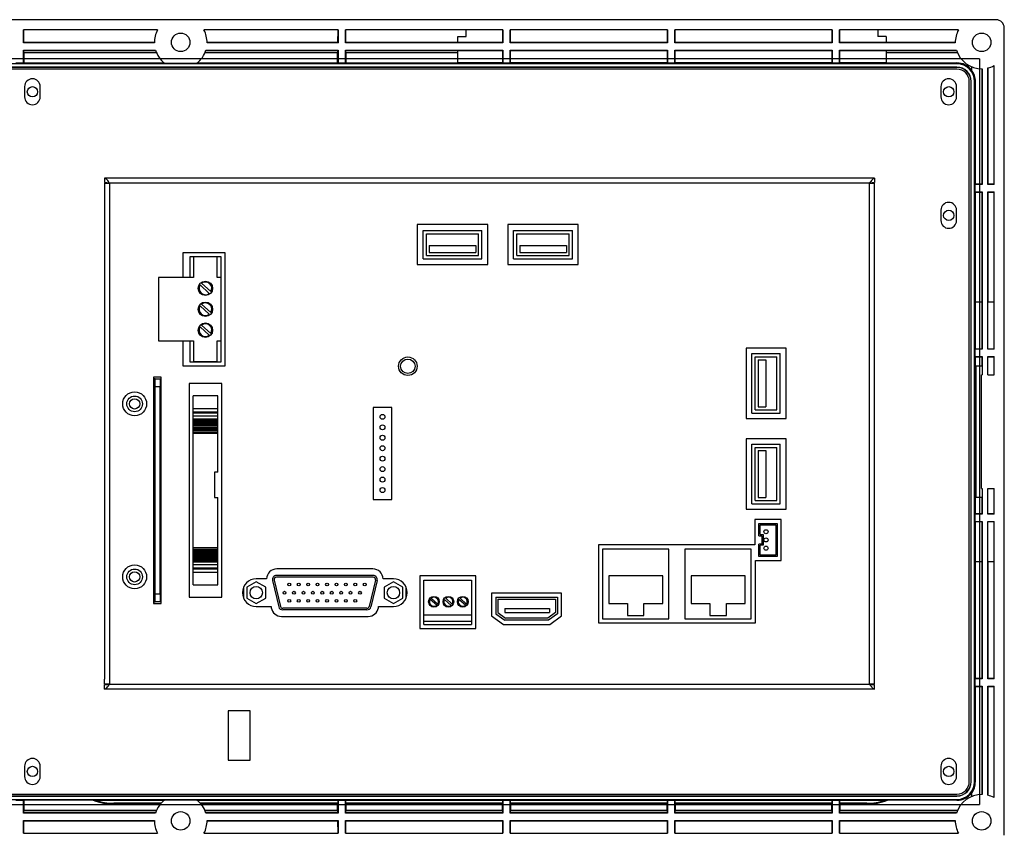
# Model space of a CAD drawing. Header units: millimetres. Extents: x 7099 to 9560, y -2357 to -1635.
# Tile 68 of 85: x 8531 to 8770, y -1947 to -1749. Entities that reach past the tile are written whole.
import ezdxf

# ---------------------------------------------------------------- set-up
doc = ezdxf.new("R2010")
doc.units = ezdxf.units.MM
doc.header["$LTSCALE"] = 3

msp = doc.modelspace()

# ---------------------------------------------------------------- linework, layer by layer
at = {"linetype": 'Continuous', "lineweight": 30}
for p, q in [((8768.44, -1749.22), (8372.44, -1749.22)), ((8564.79, -1751.72), (8532.24, -1751.72)), ((8532.24, -1754.82), (8532.24, -1751.72)), ((8532.33, -1754.73), (8532.32, -1751.72)), ((8608.64, -1751.72), (8576.09, -1751.72)), ((8608.56, -1751.72), (8608.55, -1754.73)), ((8608.64, -1751.72), (8608.64, -1754.82)), ((8610.44, -1754.82), (8610.44, -1751.72)), ((8648.64, -1751.72), (8610.44, -1751.72)), ((8610.53, -1754.73), (8610.52, -1751.72)), ((8639.74, -1753.29), (8639.74, -1751.72)), ((8648.55, -1751.72), (8648.55, -1754.73)), ((8648.64, -1751.72), (8648.64, -1754.82)), ((8688.64, -1751.72), (8650.44, -1751.72)), ((8650.44, -1754.82), (8650.44, -1751.72)), ((8650.53, -1754.73), (8650.53, -1751.72)), ((8688.55, -1751.72), (8688.55, -1754.73)), ((8688.64, -1751.72), (8688.64, -1754.82)), ((8728.64, -1751.72), (8690.44, -1751.72)), ((8690.44, -1754.82), (8690.44, -1751.72)), ((8690.53, -1754.73), (8690.53, -1751.72)), ((8728.55, -1751.72), (8728.55, -1754.73)), ((8728.64, -1751.72), (8728.64, -1754.82)), ((8759.29, -1751.72), (8730.44, -1751.72)), ((8730.44, -1754.82), (8730.44, -1751.72)), ((8730.53, -1754.73), (8730.53, -1751.72)), ((8739.74, -1751.72), (8739.74, -1753.33)), ((8770.44, -1947.22), (8770.44, -1751.22)), ((8532.33, -1754.73), (8532.24, -1754.82)), ((8564.04, -1754.82), (8532.24, -1754.82)), ((8564.04, -1754.73), (8532.33, -1754.73)), ((8608.55, -1754.73), (8576.84, -1754.73)), ((8608.64, -1754.82), (8576.84, -1754.82)), ((8608.55, -1754.73), (8608.64, -1754.82)), ((8610.53, -1754.73), (8610.44, -1754.82)), ((8648.64, -1754.82), (8610.44, -1754.82)), ((8637.74, -1754.73), (8610.53, -1754.73)), ((8637.74, -1753.29), (8639.74, -1753.29)), ((8637.74, -1754.73), (8637.74, -1753.29)), ((8648.55, -1754.73), (8637.74, -1754.73)), ((8648.55, -1754.73), (8648.64, -1754.82)), ((8650.53, -1754.73), (8650.44, -1754.82)), ((8688.64, -1754.82), (8650.44, -1754.82)), ((8688.55, -1754.73), (8650.53, -1754.73)), ((8688.55, -1754.73), (8688.64, -1754.82)), ((8690.53, -1754.73), (8690.44, -1754.82)), ((8728.64, -1754.82), (8690.44, -1754.82)), ((8728.55, -1754.73), (8690.53, -1754.73)), ((8728.55, -1754.73), (8728.64, -1754.82)), ((8730.53, -1754.73), (8730.44, -1754.82)), ((8758.54, -1754.82), (8730.44, -1754.82)), ((8741.74, -1754.73), (8730.53, -1754.73)), ((8741.74, -1753.33), (8739.74, -1753.33)), ((8741.74, -1753.33), (8741.74, -1754.73)), ((8758.54, -1754.73), (8741.74, -1754.73)), ((8532.24, -1756.62), (8564.33, -1756.62)), ((8532.24, -1759.77), (8532.24, -1756.62)), ((8532.34, -1756.72), (8532.24, -1756.62)), ((8532.34, -1756.72), (8564.36, -1756.72)), ((8532.34, -1757.22), (8532.34, -1756.72)), ((8532.34, -1757.22), (8532.34, -1759.72)), ((8532.34, -1757.22), (8564.55, -1757.22)), ((8576.33, -1757.22), (8608.55, -1757.22)), ((8576.52, -1756.72), (8608.55, -1756.72)), ((8576.55, -1756.62), (8608.64, -1756.62)), ((8608.55, -1756.72), (8608.64, -1756.62)), ((8608.55, -1756.72), (8608.55, -1757.22)), ((8608.55, -1759.72), (8608.55, -1757.22)), ((8608.64, -1756.62), (8608.64, -1759.77)), ((8610.44, -1756.62), (8648.64, -1756.62)), ((8610.44, -1759.77), (8610.44, -1756.62)), ((8610.54, -1756.72), (8610.44, -1756.62)), ((8610.54, -1757.22), (8610.54, -1756.72)), ((8610.54, -1756.72), (8637.74, -1756.72)), ((8610.54, -1757.22), (8610.54, -1759.72)), ((8610.54, -1757.22), (8637.74, -1757.22)), ((8637.74, -1756.71), (8648.55, -1756.71)), ((8637.74, -1759.72), (8637.74, -1756.71)), ((8648.55, -1756.71), (8648.64, -1756.62)), ((8648.55, -1756.71), (8648.55, -1759.72)), ((8648.64, -1756.62), (8648.64, -1759.77)), ((8650.44, -1756.62), (8688.64, -1756.62)), ((8650.44, -1759.77), (8650.44, -1756.62)), ((8650.53, -1756.71), (8650.44, -1756.62)), ((8650.53, -1756.71), (8688.55, -1756.71)), ((8650.53, -1759.72), (8650.53, -1756.71)), ((8688.55, -1756.71), (8688.64, -1756.62)), ((8688.55, -1756.71), (8688.55, -1759.72)), ((8688.64, -1756.62), (8688.64, -1759.77)), ((8690.44, -1756.62), (8728.64, -1756.62)), ((8690.44, -1759.77), (8690.44, -1756.62)), ((8690.53, -1756.71), (8690.44, -1756.62)), ((8690.53, -1756.71), (8728.55, -1756.71)), ((8690.53, -1759.72), (8690.53, -1756.71)), ((8728.55, -1756.71), (8728.64, -1756.62)), ((8728.55, -1756.71), (8728.55, -1759.72)), ((8728.64, -1756.62), (8728.64, -1759.77)), ((8730.44, -1756.62), (8758.83, -1756.62)), ((8730.44, -1759.77), (8730.44, -1756.62)), ((8730.53, -1756.71), (8730.44, -1756.62)), ((8730.53, -1756.71), (8741.74, -1756.71)), ((8730.53, -1759.72), (8730.53, -1756.71)), ((8741.74, -1756.71), (8741.74, -1759.72)), ((8741.74, -1756.72), (8758.86, -1756.72)), ((8741.74, -1757.22), (8759.05, -1757.22)), ((8532.24, -1759.77), (8530.44, -1759.77)), ((8532.34, -1759.72), (8532.24, -1759.77)), ((8532.34, -1759.72), (8566.45, -1759.72)), ((8566.51, -1759.77), (8574.38, -1759.77)), ((8574.44, -1759.72), (8608.55, -1759.72)), ((8608.64, -1759.77), (8608.55, -1759.72)), ((8610.44, -1759.77), (8608.64, -1759.77)), ((8610.54, -1759.72), (8610.44, -1759.77)), ((8610.54, -1759.72), (8637.74, -1759.72)), ((8648.55, -1759.72), (8637.74, -1759.72)), ((8648.64, -1759.77), (8648.55, -1759.72)), ((8650.44, -1759.77), (8648.64, -1759.77)), ((8650.53, -1759.72), (8650.44, -1759.77)), ((8688.55, -1759.72), (8650.53, -1759.72)), ((8688.64, -1759.77), (8688.55, -1759.72)), ((8690.44, -1759.77), (8688.64, -1759.77)), ((8690.53, -1759.72), (8690.44, -1759.77)), ((8728.55, -1759.72), (8690.53, -1759.72)), ((8728.64, -1759.77), (8728.55, -1759.72)), ((8730.44, -1759.77), (8728.64, -1759.77)), ((8730.53, -1759.72), (8730.44, -1759.77)), ((8741.74, -1759.72), (8730.53, -1759.72)), ((8741.74, -1759.72), (8758.94, -1759.72)), ((8758.94, -1759.72), (8758.94, -1759.94)), ((8758.94, -1759.94), (8381.94, -1759.94)), ((8758.94, -1760.75), (8381.94, -1760.75)), ((8758.94, -1760.79), (8381.94, -1760.79)), ((8758.94, -1761.22), (8381.94, -1761.22)), ((8758.94, -1760.75), (8758.94, -1760.79)), ((8762.44, -1760.61), (8762.44, -1761.39)), ((8764.95, -1761.12), (8764.95, -1789.13)), ((8765.04, -1761.12), (8765.04, -1789.22)), ((8766.44, -1789.22), (8766.44, -1760.94)), ((8766.53, -1789.13), (8766.53, -1760.92)), ((8767.94, -1789.22), (8767.94, -1760.37)), ((8761.94, -1934.22), (8761.94, -1764.22)), ((8762.41, -1764.22), (8762.38, -1764.22)), ((8762.38, -1934.22), (8762.38, -1764.22)), ((8762.41, -1934.22), (8762.41, -1764.22)), ((8763.23, -1934.22), (8763.23, -1764.22)), ((8763.44, -1764.22), (8763.23, -1764.22)), ((8763.44, -1789.13), (8763.44, -1764.22)), ((8532.54, -1765.47), (8532.54, -1767.97)), ((8536.34, -1767.97), (8536.34, -1765.47)), ((8755.04, -1765.47), (8755.04, -1767.97)), ((8758.84, -1767.97), (8758.84, -1765.47)), ((8551.94, -1787.72), (8551.94, -1788.72)), ((8738.94, -1787.72), (8551.94, -1787.72)), ((8738.94, -1787.72), (8738.94, -1788.72)), ((8553.14, -1788.92), (8551.94, -1788.72)), ((8551.94, -1788.92), (8551.94, -1790.12)), ((8551.94, -1788.92), (8553.14, -1788.92)), ((8551.94, -1790.12), (8551.94, -1909.32)), ((8553.14, -1788.92), (8553.14, -1910.52)), ((8737.74, -1788.92), (8553.14, -1788.92)), ((8738.94, -1788.72), (8737.74, -1788.92)), ((8737.74, -1910.52), (8737.74, -1788.92)), ((8737.74, -1788.92), (8738.94, -1788.92)), ((8738.94, -1790.12), (8738.94, -1788.92)), ((8738.94, -1909.32), (8738.94, -1790.12)), ((8763.39, -1789.22), (8763.44, -1789.13)), ((8763.39, -1791.02), (8763.39, -1789.22)), ((8765.04, -1789.22), (8763.39, -1789.22)), ((8764.95, -1789.13), (8763.44, -1789.13)), ((8764.95, -1789.13), (8765.04, -1789.22)), ((8766.53, -1789.13), (8766.44, -1789.22)), ((8767.94, -1789.22), (8766.44, -1789.22)), ((8767.94, -1789.14), (8766.53, -1789.13)), ((8763.44, -1791.12), (8763.39, -1791.02)), ((8763.39, -1791.02), (8765.04, -1791.02)), ((8763.44, -1791.12), (8764.95, -1791.11)), ((8763.44, -1817.72), (8763.44, -1791.12)), ((8764.95, -1791.11), (8765.04, -1791.02)), ((8764.95, -1791.11), (8764.95, -1817.72)), ((8765.04, -1791.02), (8765.04, -1829.22)), ((8766.44, -1829.22), (8766.44, -1791.02)), ((8766.44, -1791.02), (8767.94, -1791.02)), ((8766.53, -1791.11), (8766.44, -1791.02)), ((8766.53, -1791.11), (8767.94, -1791.1)), ((8766.53, -1817.72), (8766.53, -1791.11)), ((8767.94, -1829.22), (8767.94, -1791.02)), ((8755.04, -1795.47), (8755.04, -1797.97)), ((8758.84, -1797.97), (8758.84, -1795.47)), ((8644.99, -1798.97), (8627.89, -1798.97)), ((8627.89, -1798.97), (8627.89, -1808.67)), ((8629.29, -1807.27), (8629.29, -1800.37)), ((8629.29, -1800.37), (8643.59, -1800.37)), ((8643.59, -1807.27), (8643.59, -1800.37)), ((8644.99, -1808.67), (8644.99, -1798.97)), ((8666.99, -1798.97), (8649.89, -1798.97)), ((8649.89, -1798.97), (8649.89, -1808.67)), ((8651.29, -1807.27), (8651.29, -1800.37)), ((8651.29, -1800.37), (8665.59, -1800.37)), ((8665.59, -1807.27), (8665.59, -1800.37)), ((8666.99, -1808.67), (8666.99, -1798.97)), ((8630.09, -1801.17), (8642.79, -1801.17)), ((8630.09, -1806.47), (8630.09, -1801.17)), ((8642.79, -1806.47), (8642.79, -1801.17)), ((8652.09, -1801.17), (8664.79, -1801.17)), ((8652.09, -1806.47), (8652.09, -1801.17)), ((8664.79, -1806.47), (8664.79, -1801.17)), ((8630.78, -1804), (8630.78, -1805.72)), ((8630.78, -1804), (8642.11, -1804)), ((8642.11, -1804), (8642.11, -1805.72)), ((8652.78, -1804), (8652.78, -1805.72)), ((8652.78, -1804), (8664.11, -1804)), ((8664.11, -1804), (8664.11, -1805.72)), ((8581.24, -1805.82), (8570.94, -1805.82)), ((8570.94, -1805.82), (8570.94, -1811.82)), ((8572.64, -1806.8), (8572.64, -1811.82)), ((8580.24, -1806.8), (8572.64, -1806.8)), ((8573.57, -1806.82), (8573.57, -1811.82)), ((8579.32, -1806.82), (8573.57, -1806.82)), ((8579.32, -1811.82), (8579.32, -1806.82)), ((8580.24, -1811.82), (8580.24, -1806.8)), ((8581.24, -1833.22), (8581.24, -1805.82)), ((8629.29, -1807.27), (8643.59, -1807.27)), ((8630.09, -1806.47), (8642.79, -1806.47)), ((8630.78, -1805.72), (8642.11, -1805.72)), ((8651.29, -1807.27), (8665.59, -1807.27)), ((8652.09, -1806.47), (8664.79, -1806.47)), ((8652.78, -1805.72), (8664.11, -1805.72)), ((8627.89, -1808.67), (8644.99, -1808.67)), ((8649.89, -1808.67), (8666.99, -1808.67)), ((8573.57, -1811.82), (8565.04, -1811.82)), ((8565.04, -1811.82), (8565.04, -1827.22)), ((8580.24, -1811.82), (8579.32, -1811.82)), ((8580.24, -1827.22), (8580.24, -1811.82)), ((8577.39, -1815.65), (8575.14, -1813.62)), ((8575.51, -1813.21), (8577.76, -1815.24)), ((8577.39, -1820.73), (8575.14, -1818.7)), ((8575.51, -1818.29), (8577.76, -1820.32)), ((8763.42, -1829.16), (8763.42, -1817.72)), ((8763.42, -1817.72), (8764.98, -1817.72)), ((8764.98, -1817.72), (8764.98, -1829.16)), ((8766.45, -1829.21), (8766.45, -1817.72)), ((8766.45, -1817.72), (8767.94, -1817.72)), ((8577.39, -1825.81), (8575.14, -1823.78)), ((8575.51, -1823.37), (8577.76, -1825.4)), ((8565.04, -1827.22), (8573.57, -1827.22)), ((8570.94, -1827.22), (8570.94, -1833.22)), ((8572.64, -1827.22), (8572.64, -1832.25)), ((8573.57, -1827.22), (8573.57, -1832.22)), ((8579.32, -1827.22), (8580.24, -1827.22)), ((8579.32, -1832.22), (8579.32, -1827.22)), ((8580.24, -1832.25), (8580.24, -1827.22)), ((8717.44, -1828.97), (8707.74, -1828.97)), ((8707.74, -1828.97), (8707.74, -1846.07)), ((8717.44, -1846.07), (8717.44, -1828.97)), ((8709.14, -1844.77), (8709.14, -1830.27)), ((8709.14, -1830.27), (8716.04, -1830.27)), ((8709.94, -1831.07), (8715.24, -1831.07)), ((8709.94, -1843.97), (8709.94, -1831.07)), ((8715.24, -1843.97), (8715.24, -1831.07)), ((8716.04, -1844.77), (8716.04, -1830.27)), ((8763.39, -1829.22), (8763.42, -1829.16)), ((8763.39, -1831.02), (8763.39, -1829.22)), ((8765.04, -1829.22), (8763.39, -1829.22)), ((8763.42, -1831.08), (8763.39, -1831.02)), ((8763.39, -1831.02), (8765.04, -1831.02)), ((8763.42, -1869.16), (8763.42, -1831.08)), ((8764.98, -1829.16), (8765.04, -1829.22)), ((8764.98, -1831.08), (8765.04, -1831.02)), ((8764.98, -1831.08), (8764.98, -1833.22)), ((8765.04, -1831.02), (8765.04, -1835.42)), ((8766.45, -1829.21), (8766.44, -1829.22)), ((8767.94, -1829.22), (8766.44, -1829.22)), ((8766.44, -1835.42), (8766.44, -1831.02)), ((8766.44, -1831.02), (8767.94, -1831.02)), ((8766.45, -1831.03), (8766.44, -1831.02)), ((8767.94, -1829.21), (8766.45, -1829.21)), ((8766.45, -1835.42), (8766.45, -1831.03)), ((8766.45, -1831.03), (8767.94, -1831.03)), ((8767.94, -1835.42), (8767.94, -1831.02)), ((8570.94, -1833.22), (8581.24, -1833.22)), ((8572.64, -1832.25), (8580.24, -1832.25)), ((8573.57, -1832.22), (8579.32, -1832.22)), ((8710.66, -1831.83), (8712.51, -1831.83)), ((8710.66, -1831.83), (8710.66, -1843.18)), ((8712.51, -1831.83), (8712.51, -1843.18)), ((8763.64, -1865.22), (8763.64, -1833.22)), ((8763.64, -1833.22), (8765.03, -1833.22)), ((8765.03, -1833.22), (8765.03, -1835.42)), ((8565.66, -1835.98), (8563.86, -1835.98)), ((8563.86, -1835.98), (8563.86, -1890.98)), ((8565.66, -1890.98), (8565.66, -1835.98)), ((8764.94, -1863.02), (8764.94, -1835.42)), ((8764.94, -1835.42), (8765.04, -1835.42)), ((8766.44, -1835.42), (8767.94, -1835.42)), ((8563.86, -1836.38), (8564.06, -1836.38)), ((8564.06, -1836.38), (8564.06, -1890.58)), ((8564.26, -1836.38), (8564.06, -1836.38)), ((8564.26, -1838.38), (8564.26, -1836.38)), ((8564.26, -1836.38), (8565.46, -1836.38)), ((8565.46, -1838.38), (8564.26, -1838.38)), ((8564.26, -1888.58), (8564.26, -1838.38)), ((8565.46, -1836.38), (8565.46, -1838.38)), ((8565.46, -1888.58), (8565.46, -1838.38)), ((8580.46, -1837.52), (8572.46, -1837.52)), ((8572.46, -1837.52), (8572.46, -1889.44)), ((8580.46, -1889.44), (8580.46, -1837.52)), ((8579.46, -1840.53), (8573.46, -1840.53)), ((8573.46, -1843.59), (8573.46, -1840.53)), ((8579.46, -1843.59), (8579.46, -1840.53)), ((8621.71, -1843.36), (8617.17, -1843.36)), ((8617.17, -1843.36), (8617.17, -1865.68)), ((8621.71, -1865.68), (8621.71, -1843.36)), ((8710.66, -1843.18), (8712.51, -1843.18)), ((8573.46, -1843.59), (8579.46, -1843.59)), ((8573.46, -1844.38), (8573.46, -1843.59)), ((8573.46, -1844.38), (8579.46, -1844.38)), ((8573.46, -1844.66), (8573.46, -1844.38)), ((8573.46, -1844.66), (8579.46, -1844.66)), ((8573.46, -1845.39), (8573.46, -1844.66)), ((8573.46, -1846.12), (8573.46, -1845.36)), ((8573.46, -1845.39), (8579.46, -1845.39)), ((8579.46, -1844.38), (8579.46, -1843.59)), ((8579.46, -1844.66), (8579.46, -1844.38)), ((8579.46, -1845.39), (8579.46, -1844.66)), ((8579.46, -1846.12), (8579.46, -1845.36)), ((8709.14, -1844.77), (8716.04, -1844.77)), ((8709.94, -1843.97), (8715.24, -1843.97)), ((8573.46, -1846.12), (8579.46, -1846.12)), ((8573.46, -1846.3), (8573.46, -1846.12)), ((8573.46, -1846.3), (8579.46, -1846.3)), ((8573.46, -1846.56), (8573.46, -1846.3)), ((8573.46, -1846.56), (8579.46, -1846.56)), ((8573.46, -1846.85), (8573.46, -1846.56)), ((8573.46, -1846.85), (8579.46, -1846.85)), ((8573.46, -1847.17), (8573.46, -1846.85)), ((8573.46, -1847.17), (8579.46, -1847.17)), ((8573.46, -1847.51), (8573.46, -1847.17)), ((8573.46, -1847.51), (8579.46, -1847.51)), ((8573.46, -1847.77), (8573.46, -1847.51)), ((8573.46, -1847.77), (8579.46, -1847.77)), ((8573.46, -1848.1), (8573.46, -1847.77)), ((8573.46, -1848.1), (8579.46, -1848.1)), ((8573.46, -1848.4), (8573.46, -1848.1)), ((8579.46, -1846.3), (8579.46, -1846.12)), ((8579.46, -1846.56), (8579.46, -1846.3)), ((8579.46, -1846.85), (8579.46, -1846.56)), ((8579.46, -1847.17), (8579.46, -1846.85)), ((8579.46, -1847.51), (8579.46, -1847.17)), ((8579.46, -1847.77), (8579.46, -1847.51)), ((8579.46, -1848.1), (8579.46, -1847.77)), ((8579.46, -1848.4), (8579.46, -1848.1)), ((8707.74, -1846.07), (8717.44, -1846.07)), ((8573.46, -1848.4), (8579.46, -1848.4)), ((8573.46, -1848.69), (8573.46, -1848.4)), ((8573.46, -1848.69), (8579.46, -1848.69)), ((8573.46, -1848.89), (8573.46, -1848.69)), ((8573.46, -1848.89), (8579.46, -1848.89)), ((8573.46, -1849.25), (8573.46, -1848.89)), ((8573.46, -1849.25), (8579.46, -1849.25)), ((8573.46, -1849.58), (8573.46, -1849.25)), ((8573.46, -1849.58), (8579.46, -1849.58)), ((8573.46, -1877.39), (8573.46, -1849.58)), ((8579.46, -1848.69), (8579.46, -1848.4)), ((8579.46, -1848.89), (8579.46, -1848.69)), ((8579.46, -1849.25), (8579.46, -1848.89)), ((8579.46, -1849.58), (8579.46, -1849.25)), ((8579.46, -1859.08), (8579.46, -1849.58)), ((8717.44, -1850.97), (8707.74, -1850.97)), ((8707.74, -1850.97), (8707.74, -1868.07)), ((8709.14, -1852.27), (8716.04, -1852.27)), ((8709.14, -1866.77), (8709.14, -1852.27)), ((8716.04, -1866.77), (8716.04, -1852.27)), ((8717.44, -1868.07), (8717.44, -1850.97)), ((8709.94, -1853.07), (8715.24, -1853.07)), ((8709.94, -1865.97), (8709.94, -1853.07)), ((8710.66, -1853.83), (8710.66, -1865.18)), ((8710.66, -1853.83), (8712.51, -1853.83)), ((8712.51, -1853.83), (8712.51, -1865.18)), ((8715.24, -1865.97), (8715.24, -1853.07)), ((8579.46, -1859.08), (8578.67, -1859.08)), ((8578.67, -1859.08), (8578.67, -1865.18)), ((8764.94, -1863.02), (8765.04, -1863.02)), ((8765.03, -1863.02), (8765.03, -1865.22)), ((8765.04, -1863.02), (8765.04, -1869.22)), ((8766.44, -1863.02), (8767.94, -1863.02)), ((8766.44, -1869.22), (8766.44, -1863.02)), ((8766.45, -1869.21), (8766.45, -1863.02)), ((8767.94, -1869.22), (8767.94, -1863.02)), ((8578.67, -1865.18), (8579.46, -1865.18)), ((8579.46, -1877.39), (8579.46, -1865.18)), ((8617.17, -1865.68), (8621.71, -1865.68)), ((8709.14, -1866.77), (8716.04, -1866.77)), ((8709.94, -1865.97), (8715.24, -1865.97)), ((8710.66, -1865.18), (8712.51, -1865.18)), ((8765.03, -1865.22), (8763.64, -1865.22)), ((8764.98, -1865.22), (8764.98, -1869.16)), ((8707.74, -1868.07), (8717.44, -1868.07)), ((8763.39, -1869.22), (8763.42, -1869.16)), ((8763.39, -1871.02), (8763.39, -1869.22)), ((8765.04, -1869.22), (8763.39, -1869.22)), ((8764.98, -1869.16), (8765.04, -1869.22)), ((8766.45, -1869.21), (8766.44, -1869.22)), ((8767.94, -1869.22), (8766.44, -1869.22)), ((8767.94, -1869.21), (8766.45, -1869.21)), ((8716.29, -1870.52), (8709.89, -1870.52)), ((8709.89, -1870.52), (8709.89, -1876.74)), ((8710.87, -1871.52), (8715.27, -1871.52)), ((8710.87, -1874.52), (8710.87, -1871.52)), ((8711.17, -1871.82), (8714.97, -1871.82)), ((8711.17, -1874.22), (8711.17, -1871.82)), ((8714.97, -1871.82), (8714.97, -1879.22)), ((8715.27, -1871.52), (8715.27, -1879.52)), ((8716.29, -1880.52), (8716.29, -1870.52)), ((8763.42, -1871.08), (8763.39, -1871.02)), ((8763.39, -1871.02), (8765.04, -1871.02)), ((8763.42, -1880.72), (8763.42, -1871.08)), ((8764.98, -1871.08), (8765.04, -1871.02)), ((8764.98, -1871.08), (8764.98, -1880.72)), ((8765.04, -1871.02), (8765.04, -1909.22)), ((8766.44, -1909.22), (8766.44, -1871.02)), ((8766.44, -1871.02), (8767.94, -1871.02)), ((8766.45, -1871.03), (8766.44, -1871.02)), ((8766.45, -1880.72), (8766.45, -1871.03)), ((8766.45, -1871.03), (8767.94, -1871.03)), ((8767.94, -1909.22), (8767.94, -1871.02)), ((8710.87, -1874.52), (8711.57, -1874.52)), ((8711.17, -1874.22), (8711.87, -1874.22)), ((8711.57, -1874.52), (8711.57, -1876.52)), ((8711.87, -1874.22), (8711.87, -1876.82)), ((8709.89, -1876.74), (8671.89, -1876.74)), ((8671.89, -1876.74), (8671.89, -1895.64)), ((8710.87, -1879.52), (8710.87, -1876.52)), ((8711.57, -1876.52), (8710.87, -1876.52)), ((8711.87, -1876.82), (8711.17, -1876.82)), ((8711.17, -1879.22), (8711.17, -1876.82)), ((8573.46, -1877.39), (8579.46, -1877.39)), ((8573.46, -1877.72), (8573.46, -1877.39)), ((8573.46, -1877.72), (8579.46, -1877.72)), ((8573.46, -1878.08), (8573.46, -1877.72)), ((8573.46, -1878.08), (8579.46, -1878.08)), ((8573.46, -1878.28), (8573.46, -1878.08)), ((8573.46, -1878.28), (8579.46, -1878.28)), ((8573.46, -1878.57), (8573.46, -1878.28)), ((8573.46, -1878.57), (8579.46, -1878.57)), ((8573.46, -1878.87), (8573.46, -1878.57)), ((8573.46, -1878.87), (8579.46, -1878.87)), ((8573.46, -1879.2), (8573.46, -1878.87)), ((8573.46, -1879.2), (8579.46, -1879.2)), ((8573.46, -1879.46), (8573.46, -1879.2)), ((8579.46, -1877.72), (8579.46, -1877.39)), ((8579.46, -1878.08), (8579.46, -1877.72)), ((8579.46, -1878.28), (8579.46, -1878.08)), ((8579.46, -1878.57), (8579.46, -1878.28)), ((8579.46, -1878.87), (8579.46, -1878.57)), ((8579.46, -1879.2), (8579.46, -1878.87)), ((8579.46, -1879.46), (8579.46, -1879.2)), ((8672.89, -1877.74), (8672.89, -1894.64)), ((8688.99, -1877.74), (8672.89, -1877.74)), ((8688.99, -1894.64), (8688.99, -1877.74)), ((8708.99, -1877.74), (8692.89, -1877.74)), ((8692.89, -1877.74), (8692.89, -1894.64)), ((8708.99, -1894.64), (8708.99, -1877.74)), ((8714.97, -1879.22), (8711.17, -1879.22)), ((8573.46, -1879.46), (8579.46, -1879.46)), ((8573.46, -1879.8), (8573.46, -1879.46)), ((8573.46, -1879.8), (8579.46, -1879.8)), ((8573.46, -1880.12), (8573.46, -1879.8)), ((8573.46, -1880.12), (8579.46, -1880.12)), ((8573.46, -1880.41), (8573.46, -1880.12)), ((8573.46, -1880.41), (8579.46, -1880.41)), ((8573.46, -1880.66), (8573.46, -1880.41)), ((8573.46, -1880.66), (8579.46, -1880.66)), ((8573.46, -1880.85), (8573.46, -1880.66)), ((8573.46, -1880.85), (8579.46, -1880.85)), ((8573.46, -1881.61), (8573.46, -1880.85)), ((8579.46, -1881.58), (8573.46, -1881.58)), ((8573.46, -1882.31), (8573.46, -1881.58)), ((8579.46, -1879.8), (8579.46, -1879.46)), ((8579.46, -1880.12), (8579.46, -1879.8)), ((8579.46, -1880.41), (8579.46, -1880.12)), ((8579.46, -1880.66), (8579.46, -1880.41)), ((8579.46, -1880.85), (8579.46, -1880.66)), ((8579.46, -1881.61), (8579.46, -1880.85)), ((8579.46, -1882.31), (8579.46, -1881.58)), ((8709.99, -1895.64), (8709.99, -1880.52)), ((8709.99, -1880.52), (8716.29, -1880.52)), ((8715.27, -1879.52), (8710.87, -1879.52)), ((8763.42, -1880.72), (8764.98, -1880.72)), ((8763.44, -1909.13), (8763.44, -1880.72)), ((8764.95, -1880.72), (8764.95, -1909.13)), ((8766.45, -1880.72), (8767.94, -1880.72)), ((8766.53, -1909.13), (8766.53, -1880.72)), ((8573.46, -1882.31), (8579.46, -1882.31)), ((8573.46, -1882.59), (8573.46, -1882.31)), ((8579.46, -1882.59), (8573.46, -1882.59)), ((8573.46, -1883.38), (8573.46, -1882.59)), ((8573.46, -1883.38), (8579.46, -1883.38)), ((8573.46, -1886.44), (8573.46, -1883.38)), ((8579.46, -1882.59), (8579.46, -1882.31)), ((8579.46, -1883.38), (8579.46, -1882.59)), ((8579.46, -1886.44), (8579.46, -1883.38)), ((8617.12, -1882.57), (8593.76, -1882.57)), ((8573.46, -1886.44), (8579.46, -1886.44)), ((8588.78, -1885.67), (8586.49, -1887)), ((8591.27, -1884.97), (8588.78, -1884.97)), ((8591.08, -1887), (8588.78, -1885.67)), ((8592.74, -1885.37), (8594.26, -1891.73)), ((8593.13, -1885.28), (8594.65, -1891.64)), ((8617.17, -1884.14), (8593.71, -1884.14)), ((8617.17, -1884.54), (8593.71, -1884.54)), ((8617.76, -1885.28), (8616.24, -1891.64)), ((8618.15, -1885.37), (8616.62, -1891.73)), ((8622.1, -1884.97), (8619.62, -1884.97)), ((8622.1, -1885.67), (8619.81, -1886.99)), ((8624.4, -1887), (8622.1, -1885.67)), ((8642.09, -1884.27), (8628.49, -1884.27)), ((8628.49, -1884.27), (8628.49, -1897.02)), ((8629.49, -1885.27), (8641.09, -1885.27)), ((8629.49, -1893.67), (8629.49, -1885.27)), ((8641.09, -1885.27), (8641.09, -1893.67)), ((8642.09, -1897.02), (8642.09, -1884.27)), ((8687.49, -1884.24), (8674.39, -1884.24)), ((8674.39, -1884.24), (8674.39, -1890.94)), ((8687.49, -1890.94), (8687.49, -1884.24)), ((8707.49, -1884.24), (8694.39, -1884.24)), ((8694.39, -1884.24), (8694.39, -1890.94)), ((8707.49, -1890.94), (8707.49, -1884.24)), ((8564.26, -1888.58), (8565.46, -1888.58)), ((8564.26, -1890.58), (8564.26, -1888.58)), ((8565.46, -1888.58), (8565.46, -1890.58)), ((8585.69, -1887.03), (8585.69, -1889.61)), ((8586.49, -1887), (8586.49, -1889.65)), ((8591.08, -1889.65), (8591.08, -1887)), ((8619.81, -1886.99), (8619.81, -1889.64)), ((8624.4, -1889.65), (8624.4, -1887)), ((8625.19, -1889.61), (8625.19, -1887.03)), ((8662.94, -1888.42), (8645.94, -1888.42)), ((8645.94, -1888.42), (8645.94, -1893.93)), ((8662.94, -1893.93), (8662.94, -1888.42)), ((8564.06, -1890.58), (8563.86, -1890.58)), ((8563.86, -1890.98), (8565.66, -1890.98)), ((8564.06, -1890.58), (8564.26, -1890.58)), ((8565.46, -1890.58), (8564.26, -1890.58)), ((8572.46, -1889.44), (8580.46, -1889.44)), ((8586.49, -1889.65), (8588.78, -1890.97)), ((8588.78, -1890.97), (8591.08, -1889.65)), ((8619.81, -1889.64), (8622.1, -1890.97)), ((8622.1, -1890.97), (8624.4, -1889.65)), ((8632.62, -1891.38), (8631.01, -1889.94)), ((8631.28, -1889.64), (8632.88, -1891.09)), ((8636.11, -1891.4), (8634.5, -1889.95)), ((8634.79, -1889.63), (8636.39, -1891.07)), ((8639.62, -1891.38), (8638.01, -1889.94)), ((8638.28, -1889.64), (8639.88, -1891.09)), ((8646.94, -1889.42), (8661.94, -1889.42)), ((8646.94, -1889.42), (8646.94, -1893.42)), ((8647.44, -1889.92), (8661.44, -1889.92)), ((8647.44, -1889.92), (8647.44, -1893.17)), ((8661.44, -1889.92), (8661.44, -1893.17)), ((8661.94, -1889.42), (8661.94, -1893.42)), ((8674.39, -1890.94), (8678.94, -1890.94)), ((8678.94, -1890.94), (8678.94, -1893.84)), ((8682.94, -1893.84), (8682.94, -1890.94)), ((8682.94, -1890.94), (8687.49, -1890.94)), ((8694.39, -1890.94), (8698.94, -1890.94)), ((8698.94, -1890.94), (8698.94, -1893.84)), ((8702.94, -1893.84), (8702.94, -1890.94)), ((8702.94, -1890.94), (8707.49, -1890.94)), ((8588.78, -1891.67), (8592.37, -1891.67)), ((8592.37, -1891.67), (8592.43, -1892)), ((8615.65, -1892.1), (8595.23, -1892.1)), ((8615.65, -1892.5), (8595.23, -1892.5)), ((8618.45, -1892), (8618.51, -1891.67)), ((8618.51, -1891.67), (8622.1, -1891.67)), ((8629.49, -1893.67), (8641.09, -1893.67)), ((8629.49, -1895.27), (8629.49, -1893.67)), ((8641.09, -1893.67), (8641.09, -1895.27)), ((8646.94, -1893.42), (8649.14, -1895.02)), ((8647.44, -1893.17), (8649.3, -1894.52)), ((8649.14, -1892.19), (8649.14, -1893.1)), ((8649.14, -1892.19), (8660, -1892.19)), ((8649.14, -1893.1), (8660, -1893.1)), ((8661.44, -1893.17), (8659.58, -1894.52)), ((8661.94, -1893.42), (8659.74, -1895.02)), ((8660, -1892.19), (8660, -1893.1)), ((8594.89, -1894.07), (8615.99, -1894.07)), ((8629.49, -1895.27), (8641.09, -1895.27)), ((8629.49, -1896.02), (8629.49, -1895.27)), ((8629.49, -1896.02), (8641.09, -1896.02)), ((8641.09, -1895.27), (8641.09, -1896.02)), ((8645.94, -1893.93), (8648.82, -1896.02)), ((8648.82, -1896.02), (8660.07, -1896.02)), ((8659.74, -1895.02), (8649.14, -1895.02)), ((8659.58, -1894.52), (8649.3, -1894.52)), ((8660.07, -1896.02), (8662.94, -1893.93)), ((8671.89, -1895.64), (8709.99, -1895.64)), ((8672.89, -1894.64), (8688.99, -1894.64)), ((8678.94, -1893.84), (8682.94, -1893.84)), ((8692.89, -1894.64), (8708.99, -1894.64)), ((8698.94, -1893.84), (8702.94, -1893.84)), ((8628.49, -1897.02), (8642.09, -1897.02)), ((8551.94, -1910.52), (8551.94, -1909.32)), ((8738.94, -1910.52), (8738.94, -1909.32)), ((8763.39, -1909.22), (8763.44, -1909.13)), ((8763.39, -1911.02), (8763.39, -1909.22)), ((8765.04, -1909.22), (8763.39, -1909.22)), ((8764.95, -1909.13), (8763.44, -1909.13)), ((8764.95, -1909.13), (8765.04, -1909.22)), ((8766.53, -1909.13), (8766.44, -1909.22)), ((8767.94, -1909.22), (8766.44, -1909.22)), ((8767.94, -1909.14), (8766.53, -1909.13)), ((8553.14, -1910.52), (8551.94, -1910.52)), ((8551.94, -1910.72), (8553.14, -1910.52)), ((8551.94, -1911.72), (8551.94, -1910.72)), ((8738.94, -1911.72), (8551.94, -1911.72)), ((8553.14, -1910.52), (8737.74, -1910.52)), ((8738.94, -1910.52), (8737.74, -1910.52)), ((8737.74, -1910.52), (8738.94, -1910.72)), ((8738.94, -1911.72), (8738.94, -1910.72)), ((8763.44, -1911.12), (8763.39, -1911.02)), ((8763.39, -1911.02), (8765.04, -1911.02)), ((8763.44, -1911.12), (8764.95, -1911.11)), ((8763.44, -1934.22), (8763.44, -1911.12)), ((8764.95, -1911.11), (8765.04, -1911.02)), ((8764.95, -1911.11), (8764.95, -1937.32)), ((8765.04, -1911.02), (8765.04, -1937.32)), ((8766.44, -1911.02), (8767.94, -1911.02)), ((8766.44, -1937.5), (8766.44, -1911.02)), ((8766.53, -1911.11), (8766.44, -1911.02)), ((8766.53, -1911.11), (8767.94, -1911.1)), ((8766.53, -1937.52), (8766.53, -1911.11)), ((8767.94, -1938.07), (8767.94, -1911.02)), ((8581.94, -1916.98), (8581.94, -1928.98)), ((8587.34, -1916.98), (8581.94, -1916.98)), ((8587.34, -1928.98), (8587.34, -1916.98)), ((8581.94, -1928.98), (8587.34, -1928.98)), ((8532.54, -1930.47), (8532.54, -1932.97)), ((8536.34, -1932.97), (8536.34, -1930.47)), ((8755.04, -1930.47), (8755.04, -1932.97)), ((8758.84, -1932.97), (8758.84, -1930.47)), ((8762.41, -1934.22), (8762.38, -1934.22)), ((8763.44, -1934.22), (8763.23, -1934.22)), ((8381.94, -1937.22), (8758.94, -1937.22)), ((8381.94, -1937.66), (8758.94, -1937.66)), ((8381.94, -1937.69), (8758.94, -1937.69)), ((8381.94, -1938.51), (8758.94, -1938.51)), ((8530.44, -1938.67), (8532.24, -1938.67)), ((8532.24, -1938.67), (8532.34, -1938.72)), ((8532.24, -1941.82), (8532.24, -1938.67)), ((8549.22, -1938.72), (8532.34, -1938.72)), ((8532.34, -1938.72), (8532.34, -1941.22)), ((8549.8, -1938.72), (8549.22, -1938.72)), ((8549.76, -1938.7), (8566.47, -1938.7)), ((8574.38, -1938.67), (8566.51, -1938.67)), ((8574.42, -1938.7), (8608.58, -1938.7)), ((8608.58, -1938.7), (8608.64, -1938.67)), ((8608.58, -1938.7), (8608.58, -1939.43)), ((8608.64, -1938.67), (8610.44, -1938.67)), ((8608.64, -1938.67), (8608.64, -1941.82)), ((8610.44, -1938.67), (8610.5, -1938.7)), ((8610.44, -1941.82), (8610.44, -1938.67)), ((8610.5, -1938.7), (8648.58, -1938.7)), ((8610.5, -1939.43), (8610.5, -1938.7)), ((8648.58, -1938.7), (8648.64, -1938.67)), ((8648.58, -1938.7), (8648.58, -1939.43)), ((8648.64, -1938.67), (8650.44, -1938.67)), ((8648.64, -1938.67), (8648.64, -1941.82)), ((8650.44, -1938.67), (8650.5, -1938.7)), ((8650.44, -1941.82), (8650.44, -1938.67)), ((8650.5, -1938.7), (8688.58, -1938.7)), ((8650.5, -1939.43), (8650.5, -1938.7)), ((8688.58, -1938.7), (8688.64, -1938.67)), ((8688.58, -1938.7), (8688.58, -1939.43)), ((8688.64, -1938.67), (8690.44, -1938.67)), ((8688.64, -1938.67), (8688.64, -1941.82)), ((8690.44, -1938.67), (8690.5, -1938.7)), ((8690.44, -1941.82), (8690.44, -1938.67)), ((8690.5, -1938.7), (8728.58, -1938.7)), ((8690.5, -1939.43), (8690.5, -1938.7)), ((8728.58, -1938.7), (8728.64, -1938.67)), ((8728.58, -1938.7), (8728.58, -1939.43)), ((8728.64, -1938.67), (8730.44, -1938.67)), ((8728.64, -1938.67), (8728.64, -1941.82)), ((8730.44, -1938.67), (8730.5, -1938.7)), ((8730.44, -1941.82), (8730.44, -1938.67)), ((8730.5, -1938.7), (8741.53, -1938.7)), ((8730.5, -1939.43), (8730.5, -1938.7)), ((8742.07, -1938.72), (8741.48, -1938.72)), ((8758.94, -1938.72), (8742.07, -1938.72)), ((8758.94, -1937.69), (8758.94, -1937.66)), ((8758.94, -1938.72), (8758.94, -1938.51)), ((8762.44, -1937.05), (8762.44, -1937.83)), ((8532.34, -1941.72), (8532.34, -1941.22)), ((8564.55, -1941.22), (8532.34, -1941.22)), ((8565.69, -1939.43), (8554.2, -1939.43)), ((8554.2, -1939.43), (8554.2, -1939.63)), ((8565.52, -1939.63), (8554.2, -1939.63)), ((8608.58, -1939.43), (8575.19, -1939.43)), ((8608.55, -1939.63), (8575.36, -1939.63)), ((8608.55, -1941.22), (8576.33, -1941.22)), ((8608.55, -1939.63), (8608.55, -1939.43)), ((8608.55, -1941.22), (8608.55, -1939.63)), ((8608.55, -1941.22), (8608.55, -1941.72)), ((8648.58, -1939.43), (8610.5, -1939.43)), ((8610.53, -1939.43), (8610.54, -1939.63)), ((8610.54, -1939.63), (8610.54, -1941.22)), ((8648.55, -1939.63), (8610.54, -1939.63)), ((8610.54, -1941.72), (8610.54, -1941.22)), ((8648.55, -1941.22), (8610.54, -1941.22)), ((8648.55, -1939.63), (8648.55, -1939.43)), ((8648.55, -1941.22), (8648.55, -1939.63)), ((8648.55, -1941.22), (8648.55, -1941.72)), ((8688.58, -1939.43), (8650.5, -1939.43)), ((8650.53, -1939.43), (8650.54, -1939.63)), ((8650.54, -1939.63), (8650.54, -1941.22)), ((8688.55, -1939.63), (8650.54, -1939.63)), ((8650.54, -1941.72), (8650.54, -1941.22)), ((8688.55, -1941.22), (8650.54, -1941.22)), ((8688.55, -1939.63), (8688.55, -1939.43)), ((8688.55, -1941.22), (8688.55, -1939.63)), ((8688.55, -1941.22), (8688.55, -1941.72)), ((8728.58, -1939.43), (8690.5, -1939.43)), ((8690.53, -1939.43), (8690.54, -1939.63)), ((8690.54, -1939.63), (8690.54, -1941.22)), ((8728.55, -1939.63), (8690.54, -1939.63)), ((8690.54, -1941.72), (8690.54, -1941.22)), ((8728.55, -1941.22), (8690.54, -1941.22)), ((8728.55, -1939.63), (8728.55, -1939.43)), ((8728.55, -1941.22), (8728.55, -1939.63)), ((8728.55, -1941.22), (8728.55, -1941.72)), ((8737.08, -1939.43), (8730.5, -1939.43)), ((8730.53, -1939.43), (8730.54, -1939.63)), ((8730.54, -1939.63), (8730.54, -1941.22)), ((8737.08, -1939.63), (8730.54, -1939.63)), ((8730.54, -1941.72), (8730.54, -1941.22)), ((8759.05, -1941.22), (8730.54, -1941.22)), ((8737.08, -1939.43), (8737.08, -1939.63)), ((8532.34, -1941.72), (8532.24, -1941.82)), ((8564.33, -1941.82), (8532.24, -1941.82)), ((8532.24, -1946.72), (8532.24, -1943.62)), ((8532.24, -1943.62), (8564.04, -1943.62)), ((8532.33, -1943.71), (8532.24, -1943.62)), ((8532.32, -1946.72), (8532.33, -1943.71)), ((8532.33, -1943.71), (8564.04, -1943.71)), ((8564.36, -1941.72), (8532.34, -1941.72)), ((8608.55, -1941.72), (8576.52, -1941.72)), ((8608.64, -1941.82), (8576.55, -1941.82)), ((8576.84, -1943.62), (8608.64, -1943.62)), ((8576.84, -1943.71), (8608.55, -1943.71)), ((8608.55, -1941.72), (8608.64, -1941.82)), ((8608.55, -1943.71), (8608.64, -1943.62)), ((8608.55, -1943.71), (8608.56, -1946.72)), ((8608.64, -1943.62), (8608.64, -1946.72)), ((8610.54, -1941.72), (8610.44, -1941.82)), ((8648.64, -1941.82), (8610.44, -1941.82)), ((8610.44, -1943.62), (8648.64, -1943.62)), ((8610.44, -1946.72), (8610.44, -1943.62)), ((8610.53, -1943.71), (8610.44, -1943.62)), ((8610.52, -1946.72), (8610.53, -1943.71)), ((8610.53, -1943.71), (8648.55, -1943.71)), ((8648.55, -1941.72), (8610.54, -1941.72)), ((8648.55, -1941.72), (8648.64, -1941.82)), ((8648.55, -1943.71), (8648.64, -1943.62)), ((8648.55, -1943.71), (8648.56, -1946.72)), ((8648.64, -1943.62), (8648.64, -1946.72)), ((8650.54, -1941.72), (8650.44, -1941.82)), ((8688.64, -1941.82), (8650.44, -1941.82)), ((8650.44, -1943.62), (8688.64, -1943.62)), ((8650.44, -1946.72), (8650.44, -1943.62)), ((8650.53, -1943.71), (8650.44, -1943.62)), ((8650.52, -1946.72), (8650.53, -1943.71)), ((8650.53, -1943.71), (8688.55, -1943.71)), ((8688.55, -1941.72), (8650.54, -1941.72)), ((8688.55, -1941.72), (8688.64, -1941.82)), ((8688.55, -1943.71), (8688.64, -1943.62)), ((8688.55, -1943.71), (8688.56, -1946.72)), ((8688.64, -1943.62), (8688.64, -1946.72)), ((8690.54, -1941.72), (8690.44, -1941.82)), ((8728.64, -1941.82), (8690.44, -1941.82)), ((8690.44, -1943.62), (8728.64, -1943.62)), ((8690.44, -1946.72), (8690.44, -1943.62)), ((8690.53, -1943.71), (8690.44, -1943.62)), ((8690.52, -1946.72), (8690.53, -1943.71)), ((8690.53, -1943.71), (8728.55, -1943.71)), ((8728.55, -1941.72), (8690.54, -1941.72)), ((8728.55, -1941.72), (8728.64, -1941.82)), ((8728.55, -1943.71), (8728.64, -1943.62)), ((8728.55, -1943.71), (8728.56, -1946.72)), ((8728.64, -1943.62), (8728.64, -1946.72)), ((8730.54, -1941.72), (8730.44, -1941.82)), ((8758.83, -1941.82), (8730.44, -1941.82)), ((8730.44, -1946.72), (8730.44, -1943.62)), ((8730.44, -1943.62), (8758.54, -1943.62)), ((8730.53, -1943.71), (8730.44, -1943.62)), ((8730.52, -1946.72), (8730.53, -1943.71)), ((8730.53, -1943.71), (8758.54, -1943.71)), ((8758.86, -1941.72), (8730.54, -1941.72)), ((8532.24, -1946.72), (8564.79, -1946.72)), ((8576.09, -1946.72), (8608.64, -1946.72)), ((8610.44, -1946.72), (8648.64, -1946.72)), ((8650.44, -1946.72), (8688.64, -1946.72)), ((8690.44, -1946.72), (8728.64, -1946.72)), ((8730.44, -1946.72), (8759.29, -1946.72))]:
    msp.add_line(p, q, dxfattribs=at)
at = {"color": 3, "linetype": 'Continuous', "lineweight": 30}
for p, q in [((8764.44, -1758.72), (8376.44, -1758.72)), ((8764.44, -1758.72), (8764.44, -1939.72)), ((8376.44, -1939.72), (8764.44, -1939.72))]:
    msp.add_line(p, q, dxfattribs=at)
at = {"linetype": 'Continuous', "lineweight": 30}
for centre, radius in [((8570.44, -1754.72), 2.25), ((8764.94, -1754.72), 2.25), ((8534.44, -1766.72), 1.25), ((8756.94, -1766.72), 1.25), ((8756.94, -1796.72), 1.25), ((8576.44, -1814.44), 1.75), ((8576.44, -1819.52), 1.75), ((8576.44, -1824.6), 1.75), ((8625.6, -1833.35), 2.25), ((8625.6, -1833.35), 1.75), ((8559.26, -1842.48), 2.9), ((8559.26, -1842.48), 1.9), ((8559.26, -1842.48), 1.25), ((8619.44, -1845.63), 0.603), ((8619.44, -1848.17), 0.603), ((8619.44, -1850.71), 0.603), ((8619.44, -1853.25), 0.603), ((8619.44, -1855.79), 0.603), ((8619.44, -1858.33), 0.603), ((8619.44, -1860.87), 0.603), ((8619.44, -1863.41), 0.603), ((8712.57, -1873.52), 0.491), ((8712.57, -1875.52), 0.491), ((8712.57, -1877.52), 0.491), ((8559.26, -1884.48), 2.9), ((8559.26, -1884.48), 1.9), ((8559.26, -1884.48), 1.25), ((8596.81, -1886.34), 0.343), ((8599.1, -1886.34), 0.343), ((8601.39, -1886.34), 0.343), ((8603.68, -1886.34), 0.343), ((8605.97, -1886.34), 0.343), ((8608.26, -1886.34), 0.343), ((8610.55, -1886.34), 0.343), ((8612.84, -1886.34), 0.343), ((8615.13, -1886.34), 0.343), ((8588.78, -1888.32), 1.5), ((8595.66, -1888.32), 0.343), ((8597.95, -1888.32), 0.343), ((8600.24, -1888.32), 0.343), ((8602.53, -1888.32), 0.343), ((8604.82, -1888.32), 0.343), ((8607.11, -1888.32), 0.343), ((8609.4, -1888.32), 0.343), ((8611.69, -1888.32), 0.343), ((8613.98, -1888.32), 0.343), ((8622.1, -1888.32), 1.5), ((8596.81, -1890.3), 0.343), ((8599.1, -1890.3), 0.343), ((8601.39, -1890.3), 0.343), ((8603.68, -1890.3), 0.343), ((8605.97, -1890.3), 0.343), ((8608.26, -1890.3), 0.343), ((8610.55, -1890.3), 0.343), ((8612.84, -1890.3), 0.343), ((8631.94, -1890.52), 1.3), ((8635.44, -1890.52), 1.3), ((8638.94, -1890.52), 1.3), ((8534.44, -1931.72), 1.25), ((8756.94, -1931.72), 1.25), ((8570.44, -1943.72), 2.25), ((8764.94, -1943.72), 2.25)]:
    msp.add_circle(centre, radius, dxfattribs=at)
for centre, radius, start, end in [((8768.44, -1751.22), 2, 360, 90), ((8570.44, -1754.72), 6.4, 152.0468, 180.8953), ((8570.44, -1754.72), 6.4, 359.1047, 27.9532), ((8764.94, -1754.72), 6.4, 152.0468, 180.8953), ((8570.44, -1754.72), 6.4, 197.27, 232.0688), ((8570.44, -1754.72), 6.4, 307.9312, 342.73), ((8764.94, -1754.72), 6.4, 197.27, 270.8953), ((8758.94, -1764.22), 4.5, 38.9424, 90), ((8758.94, -1764.22), 4.28, 0, 90), ((8758.94, -1764.22), 3.47, 0, 90), ((8758.94, -1764.22), 3.43, 0, 90), ((8758.94, -1764.22), 3, 0, 90), ((8764.94, -1754.72), 6.4, 283.5548, 297.9532), ((8534.44, -1765.47), 1.9, 0, 180), ((8756.94, -1765.47), 1.9, 0, 180), ((8534.44, -1767.97), 1.9, 180, 0), ((8756.94, -1767.97), 1.9, 180, 0), ((8756.94, -1795.47), 1.9, 0, 180), ((8756.94, -1797.97), 1.9, 180, 0), ((8576.44, -1814.44), 1.54, 147.8335, 308.2469), ((8576.44, -1814.44), 1.54, 328.8543, 127.2261), ((8576.44, -1819.52), 1.54, 147.8335, 308.2469), ((8576.44, -1819.52), 1.54, 328.8543, 127.2261), ((8576.44, -1824.6), 1.54, 147.8335, 308.2469), ((8576.44, -1824.6), 1.54, 328.8543, 127.2261), ((8593.76, -1885.07), 2.5, 90, 177.7076), ((8617.12, -1885.07), 2.5, 2.2924, 90), ((8588.78, -1888.32), 3.35, 90, 270), ((8593.71, -1885.14), 1, 89.9771, 193.4771), ((8593.71, -1885.14), 0.6, 89.9695, 193.4847), ((8617.17, -1885.14), 1, 346.5229, 90), ((8617.17, -1885.14), 0.6, 346.5153, 90), ((8622.1, -1888.32), 3.35, 270, 90), ((8631.94, -1890.52), 1.1, 147.8335, 308.2469), ((8631.94, -1890.52), 1.1, 328.8543, 127.2261), ((8635.44, -1890.52), 1.1, 148.824, 307.2564), ((8635.44, -1890.52), 1.1, 329.9508, 126.1296), ((8638.94, -1890.52), 1.1, 147.8335, 308.2469), ((8638.94, -1890.52), 1.1, 328.8543, 127.2261), ((8594.89, -1891.57), 2.5, 189.8658, 270), ((8595.23, -1891.5), 1, 193.4771, 269.9771), ((8595.23, -1891.5), 0.601, 193.4847, 269.9695), ((8615.65, -1891.5), 0.601, 270.0305, 346.5153), ((8615.65, -1891.5), 1, 270.0229, 346.5229), ((8615.99, -1891.57), 2.5, 270, 350.1342), ((8534.44, -1930.47), 1.9, 0, 180), ((8756.94, -1930.47), 1.9, 0, 180), ((8534.44, -1932.97), 1.9, 180, 0), ((8756.94, -1932.97), 1.9, 180, 0), ((8758.94, -1934.22), 3, 270, 0), ((8758.94, -1934.22), 3.47, 270, 0), ((8758.94, -1934.22), 4.28, 270, 0), ((8758.94, -1934.22), 3.43, 270, 0), ((8554.2, -1925.52), 14.11, 249.311, 270), ((8554.2, -1925.52), 13.91, 251.3705, 270), ((8570.44, -1943.72), 6.4, 127.9312, 162.73), ((8570.44, -1943.72), 6.4, 17.27, 52.0688), ((8737.08, -1925.52), 13.91, 270, 288.6295), ((8737.08, -1925.52), 14.11, 270, 290.689), ((8764.94, -1943.72), 6.4, 89.1047, 162.73), ((8758.94, -1934.22), 4.5, 270, 321.0576), ((8764.94, -1943.72), 6.4, 62.0468, 76.4452), ((8570.44, -1943.72), 6.4, 179.1047, 207.9532), ((8570.44, -1943.72), 6.4, 332.0468, 0.8953), ((8764.94, -1943.72), 6.4, 179.1047, 207.9532)]:
    msp.add_arc(centre, radius, start, end, dxfattribs=at)
for centre, start_param, end_param in [((8762.44, -1829.47), 1.425712, 1.514901), ((8762.44, -1830.77), 4.768284, 4.857474), ((8762.44, -1869.47), 1.425712, 1.514901), ((8762.44, -1870.77), 4.768284, 4.857474)]:
    msp.add_ellipse(centre, major_axis=(17.58, 0), ratio=0.017455, start_param=start_param, end_param=end_param, dxfattribs=at)
for points, knots in [([(8763.44, -1764.22), (8763.4, -1763.71), (8763.31, -1762.68), (8762.73, -1761.82), (8762.44, -1761.39)], [0, 0, 0, 0, 0.49635, 1, 1, 1, 1]), ([(8553.14, -1788.92), (8553.05, -1788.78), (8552.86, -1788.47), (8552.56, -1788.07), (8552.25, -1787.78), (8552.05, -1787.74), (8551.94, -1787.72)], [0, 0, 0, 0, 0.22935, 0.484192, 0.739079, 1, 1, 1, 1]), ([(8738.94, -1787.72), (8738.84, -1787.74), (8738.64, -1787.77), (8738.34, -1788.05), (8738.04, -1788.45), (8737.84, -1788.76), (8737.74, -1788.92)], [0, 0, 0, 0, 0.2500032, 0.4999996, 0.7499951, 1, 1, 1, 1]), ([(8551.94, -1911.72), (8552.03, -1911.71), (8552.23, -1911.67), (8552.52, -1911.41), (8552.83, -1911.01), (8553.04, -1910.68), (8553.14, -1910.52)], [0, 0, 0, 0, 0.229347, 0.484175, 0.739064, 1, 1, 1, 1]), ([(8737.74, -1910.52), (8737.83, -1910.66), (8738.03, -1910.97), (8738.32, -1911.37), (8738.63, -1911.66), (8738.84, -1911.7), (8738.94, -1911.72)], [0, 0, 0, 0, 0.229348, 0.484175, 0.739072, 1, 1, 1, 1]), ([(8762.44, -1937.05), (8762.45, -1937.04), (8762.77, -1936.64), (8763.29, -1935.74), (8763.39, -1934.73), (8763.44, -1934.22)], [0, 0, 0, 0, 0.0079552, 0.504317, 1, 1, 1, 1])]:
    msp.add_open_spline(points, degree=3, knots=knots, dxfattribs=at)

doc.saveas('drawing.dxf')
